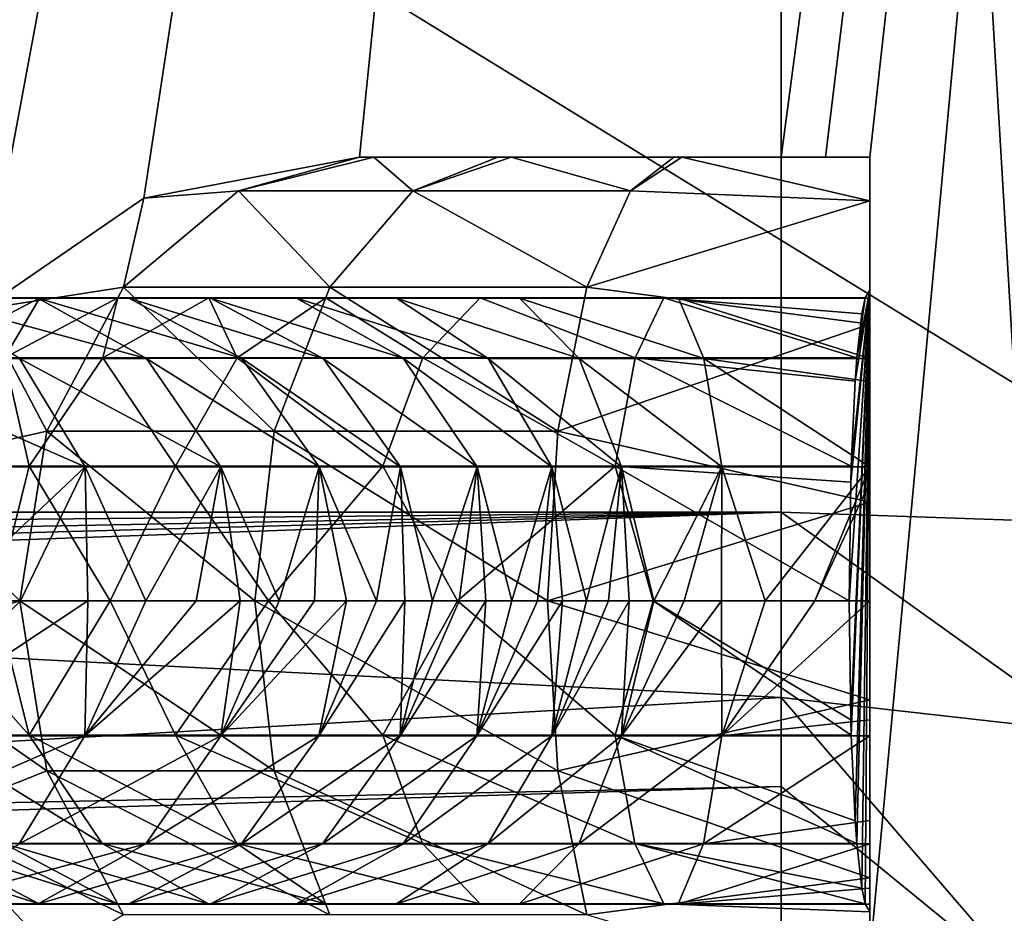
# Model space of a CAD drawing. Extents: x -62 to 446, y -84 to 1766.
# Tile 33 of 221: x 40 to 52, y -79 to -68. Entities that reach past the tile are written whole.
import ezdxf

# ---------------------------------------------------------------- set-up
doc = ezdxf.new("R2010")
doc.units = 0
doc.header["$LTSCALE"] = 65.185185
for name, color, linetype in [('760', 7, 'CONTINUOUS'), ('768', 7, 'CONTINUOUS'), ('769', 7, 'CONTINUOUS'), ('770', 7, 'CONTINUOUS'), ('779', 7, 'CONTINUOUS'), ('881', 7, 'CONTINUOUS'), ('889', 7, 'CONTINUOUS'), ('905', 7, 'CONTINUOUS'), ('909', 7, 'CONTINUOUS'), ('910', 7, 'CONTINUOUS'), ('911', 7, 'CONTINUOUS'), ('913', 7, 'CONTINUOUS'), ('915', 7, 'CONTINUOUS'), ('916', 7, 'CONTINUOUS')]:
    doc.layers.add(name, color=color, linetype=linetype)

msp = doc.modelspace()

# ---------------------------------------------------------------- linework, layer by layer
at = {"layer": '760', "color": 7, "linetype": 'CONTINUOUS'}
for points in [[(37.557, -74, 20), (49, -28.405, 20), (34.263, -62.303, 20), (37.557, -74, 20)], [(49, -74, 20), (49, -28.405, 20), (37.557, -74, 20), (49, -74, 20)]]:
    msp.add_3dface(points, dxfattribs=at)
at = {"layer": '768', "color": 7, "linetype": 'CONTINUOUS'}
for points in [[(49, -28.405, 20), (51.722, -74.095, 19.814), (51.587, -28.349, 19.832), (49, -28.405, 20)], [(49, -74, 20), (51.722, -74.095, 19.814), (49, -28.405, 20), (49, -74, 20)]]:
    msp.add_3dface(points, dxfattribs=at)
at = {"layer": '769', "color": 7, "linetype": 'CONTINUOUS'}
for points in [[(51.722, -74.095, 19.814), (49, -74, 20), (52.461, -76.479, 19.419), (51.722, -74.095, 19.814)], [(52.461, -76.479, 19.419), (49, -74, 20), (49, -76.086, 19.78), (52.461, -76.479, 19.419)], [(52.461, -76.479, 19.419), (49, -76.086, 19.78), (51.906, -79.467, 18.214), (52.461, -76.479, 19.419)], [(51.906, -79.467, 18.214), (49, -76.086, 19.78), (49, -77.09, 19.511), (51.906, -79.467, 18.214)], [(49, -79.23, 18.523), (51.906, -79.467, 18.214), (49, -77.09, 19.511), (49, -79.23, 18.523)]]:
    msp.add_3dface(points, dxfattribs=at)
at = {"layer": '770', "color": 7, "linetype": 'CONTINUOUS'}
for points in [[(49, -76.086, 19.78), (49, -74, 20), (25.144, -74.867, 19.962), (49, -76.086, 19.78)], [(25.144, -74.867, 19.962), (49, -74, 20), (25.411, -74.643, 19.979), (25.144, -74.867, 19.962)], [(25.411, -74.643, 19.979), (49, -74, 20), (25.643, -74.443, 19.99), (25.411, -74.643, 19.979)], [(25.643, -74.443, 19.99), (49, -74, 20), (25.887, -74.216, 19.998), (25.643, -74.443, 19.99)], [(49, -74, 20), (37.557, -74, 20), (25.887, -74.216, 19.998), (49, -74, 20)], [(21.167, -77.67, 19.302), (49, -76.086, 19.78), (25.144, -74.867, 19.962), (21.167, -77.67, 19.302)], [(49, -77.09, 19.511), (49, -76.086, 19.78), (21.167, -77.67, 19.302), (49, -77.09, 19.511)], [(49, -79.23, 18.523), (49, -77.09, 19.511), (20.667, -77.958, 19.183), (49, -79.23, 18.523)], [(20.667, -77.958, 19.183), (49, -77.09, 19.511), (21.167, -77.67, 19.302), (20.667, -77.958, 19.183)], [(15.697, -80.207, 17.841), (49, -79.23, 18.523), (20.667, -77.958, 19.183), (15.697, -80.207, 17.841)]]:
    msp.add_3dface(points, dxfattribs=at)
at = {"layer": '779', "color": 7, "linetype": 'CONTINUOUS'}
for points in [[(-30.604, -22.006), (67, -20.041), (-30, -82), (-30.604, -22.006)], [(67, -20.041), (67, -82), (-30, -82), (67, -20.041)]]:
    msp.add_3dface(points, dxfattribs=at)
at = {"layer": '881', "color": 7, "linetype": 'CONTINUOUS'}
for points in [[(49, -23.404, -20), (13.417, -79, -20), (9.228, -24.205, -20), (49, -23.404, -20)], [(38.933, -73.493, -20), (13.417, -79, -20), (49, -23.404, -20), (38.933, -73.493, -20)], [(40.004, -71.712, -20), (38.933, -73.493, -20), (49, -23.404, -20), (40.004, -71.712, -20)], [(41.824, -70.463, -20), (40.004, -71.712, -20), (49, -23.404, -20), (41.824, -70.463, -20)], [(44.255, -70, -20), (41.824, -70.463, -20), (49, -23.404, -20), (44.255, -70, -20)], [(49, -70, -20), (44.255, -70, -20), (49, -23.404, -20), (49, -70, -20)], [(40.835, -79, -20), (13.417, -79, -20), (39.371, -77.453, -20), (40.835, -79, -20)]]:
    msp.add_3dface(points, dxfattribs=at)
at = {"layer": '889', "color": 7, "linetype": 'CONTINUOUS'}
for points in [[(49, -70, -20), (49, -23.404, -20), (55.176, -23.31, -19.023), (49, -70, -20)], [(49, -70, -20), (55.176, -23.31, -19.023), (49.5, -70, -19.994), (49, -70, -20)], [(55.176, -23.31, -19.023), (50, -70, -19.975), (49.5, -70, -19.994), (55.176, -23.31, -19.023)], [(50, -79, -19.975), (50, -70, -19.975), (55.176, -23.31, -19.023), (50, -79, -19.975)], [(55.932, -79, -18.76), (50, -79, -19.975), (55.176, -23.31, -19.023), (55.932, -79, -18.76)]]:
    msp.add_3dface(points, dxfattribs=at)
at = {"layer": '905', "color": 7, "linetype": 'CONTINUOUS'}
for points in [[(67, -20.041), (-30.604, -22.006), (67, -82), (67, -20.041)], [(67, -82), (-30.604, -22.006), (-30, -82), (67, -82)]]:
    msp.add_3dface(points, dxfattribs=at)
at = {"layer": '909', "color": 7, "linetype": 'CONTINUOUS'}
for points in [[(50, -70, -19.975), (50, -79, -19.975), (50, -75, -19.51), (50, -70, -19.975)], [(50, -70, -17), (50, -70, -19.975), (50, -73.663, -19.244), (50, -70, -17)], [(50, -73.663, -19.244), (50, -70, -19.975), (50, -75, -19.51), (50, -73.663, -19.244)], [(50, -70.495, -14.831), (50, -70, -17), (50, -71.767, -17.345), (50, -70.495, -14.831)], [(50, -71.767, -17.345), (50, -70, -17), (50, -72.268, -18.193), (50, -71.767, -17.345)], [(50, -72.268, -18.193), (50, -70, -17), (50, -72.528, -18.484), (50, -72.268, -18.193)], [(50, -72.528, -18.484), (50, -70, -17), (50, -73.489, -19.166), (50, -72.528, -18.484)], [(50, -73.489, -19.166), (50, -70, -17), (50, -73.663, -19.244), (50, -73.489, -19.166)], [(50, -71.883, -13.091), (50, -70.495, -14.831), (50, -71.5, -16), (50, -71.883, -13.091)], [(50, -71.5, -16), (50, -70.495, -14.831), (50, -71.589, -16.786), (50, -71.5, -16)], [(50, -71.589, -16.786), (50, -70.495, -14.831), (50, -71.767, -17.345), (50, -71.589, -16.786)], [(50, -71.883, -13.091), (50, -71.5, -16), (50, -78.5, -16), (50, -71.883, -13.091)], [(50, -73.887, -12.125), (50, -71.883, -13.091), (50, -78.5, -16), (50, -73.887, -12.125)], [(50, -76.113, -12.125), (50, -73.887, -12.125), (50, -78.5, -16), (50, -76.113, -12.125)], [(50, -75, -19.51), (50, -79, -19.975), (50, -76.337, -19.244), (50, -75, -19.51)], [(50, -78.117, -13.091), (50, -76.113, -12.125), (50, -78.5, -16), (50, -78.117, -13.091)], [(50, -76.337, -19.244), (50, -79, -19.975), (50, -76.519, -19.162), (50, -76.337, -19.244)], [(50, -76.519, -19.162), (50, -79, -19.975), (50, -77.472, -18.484), (50, -76.519, -19.162)], [(50, -77.472, -18.484), (50, -79, -19.975), (50, -77.737, -18.187), (50, -77.472, -18.484)], [(50, -77.737, -18.187), (50, -79, -19.975), (50, -78.233, -17.345), (50, -77.737, -18.187)], [(50, -78.117, -13.091), (50, -79.503, -19.95), (50, -79.505, -14.831), (50, -78.117, -13.091)], [(50, -79.503, -19.95), (50, -78.117, -13.091), (50, -78.5, -16), (50, -79.503, -19.95)], [(50, -78.233, -17.345), (50, -79, -19.975), (50, -78.413, -16.778), (50, -78.233, -17.345)], [(50, -78.413, -16.778), (50, -79, -19.975), (50, -78.5, -16), (50, -78.413, -16.778)], [(50, -79, -19.975), (50, -79.503, -19.95), (50, -78.5, -16), (50, -79, -19.975)]]:
    msp.add_3dface(points, dxfattribs=at)
at = {"layer": '910', "color": 7, "linetype": 'CONTINUOUS'}
for points in [[(44.255, -70, -20), (49, -70, -20), (44.417, -70, -19.777), (44.255, -70, -20)], [(44.417, -70, -19.777), (49, -70, -20), (45.81, -70, -18.392), (44.417, -70, -19.777)], [(45.81, -70, -18.392), (49, -70, -20), (45.96, -70, -18.283), (45.81, -70, -18.392)], [(45.96, -70, -18.283), (49, -70, -20), (47.792, -70, -17.357), (45.96, -70, -18.283)], [(47.792, -70, -17.357), (49, -70, -20), (47.884, -70, -17.328), (47.792, -70, -17.357)], [(49, -70, -20), (49.5, -70, -19.994), (47.884, -70, -17.328), (49, -70, -20)], [(49.5, -70, -19.994), (50, -70, -19.975), (47.884, -70, -17.328), (49.5, -70, -19.994)], [(50, -70, -19.975), (50, -70, -17), (47.884, -70, -17.328), (50, -70, -19.975)]]:
    msp.add_3dface(points, dxfattribs=at)
at = {"layer": '911', "color": 7, "linetype": 'CONTINUOUS'}
for points in [[(41.824, -70.463, -20), (44.255, -70, -20), (42.891, -70.381, -18.623), (41.824, -70.463, -20)], [(44.255, -70, -20), (44.417, -70, -19.777), (42.891, -70.381, -18.623), (44.255, -70, -20)], [(42.891, -70.381, -18.623), (44.417, -70, -19.777), (44.856, -70.381, -16.721), (42.891, -70.381, -18.623)], [(44.417, -70, -19.777), (45.81, -70, -18.392), (44.856, -70.381, -16.721), (44.417, -70, -19.777)], [(45.81, -70, -18.392), (45.96, -70, -18.283), (44.856, -70.381, -16.721), (45.81, -70, -18.392)], [(45.96, -70, -18.283), (47.305, -70.381, -15.504), (44.856, -70.381, -16.721), (45.96, -70, -18.283)], [(45.96, -70, -18.283), (47.792, -70, -17.357), (47.305, -70.381, -15.504), (45.96, -70, -18.283)], [(47.884, -70, -17.328), (50, -70.495, -14.831), (47.305, -70.381, -15.504), (47.884, -70, -17.328)], [(47.792, -70, -17.357), (47.884, -70, -17.328), (47.305, -70.381, -15.504), (47.792, -70, -17.357)], [(50, -70, -17), (50, -70.495, -14.831), (47.884, -70, -17.328), (50, -70, -17)], [(41.597, -71.464, -17.644), (41.824, -70.463, -20), (42.891, -70.381, -18.623), (41.597, -71.464, -17.644)], [(41.597, -71.464, -17.644), (42.891, -70.381, -18.623), (43.92, -71.464, -15.396), (41.597, -71.464, -17.644)], [(42.891, -70.381, -18.623), (44.856, -70.381, -16.721), (43.92, -71.464, -15.396), (42.891, -70.381, -18.623)], [(44.856, -70.381, -16.721), (46.815, -71.464, -13.957), (43.92, -71.464, -15.396), (44.856, -70.381, -16.721)], [(47.305, -70.381, -15.504), (46.815, -71.464, -13.957), (44.856, -70.381, -16.721), (47.305, -70.381, -15.504)], [(47.305, -70.381, -15.504), (50, -70.495, -14.831), (46.815, -71.464, -13.957), (47.305, -70.381, -15.504)], [(40.004, -71.712, -20), (41.824, -70.463, -20), (41.597, -71.464, -17.644), (40.004, -71.712, -20)], [(50, -70.495, -14.831), (50, -71.883, -13.091), (46.815, -71.464, -13.957), (50, -70.495, -14.831)], [(40.733, -73.087, -16.991), (40.004, -71.712, -20), (41.597, -71.464, -17.644), (40.733, -73.087, -16.991)], [(40.733, -73.087, -16.991), (41.597, -71.464, -17.644), (43.294, -73.087, -14.511), (40.733, -73.087, -16.991)], [(41.597, -71.464, -17.644), (43.92, -71.464, -15.396), (43.294, -73.087, -14.511), (41.597, -71.464, -17.644)], [(43.92, -71.464, -15.396), (46.487, -73.087, -12.924), (43.294, -73.087, -14.511), (43.92, -71.464, -15.396)], [(46.815, -71.464, -13.957), (46.487, -73.087, -12.924), (43.92, -71.464, -15.396), (46.815, -71.464, -13.957)], [(46.815, -71.464, -13.957), (50, -71.883, -13.091), (46.487, -73.087, -12.924), (46.815, -71.464, -13.957)], [(38.933, -73.493, -20), (40.004, -71.712, -20), (40.733, -73.087, -16.991), (38.933, -73.493, -20)], [(50, -71.883, -13.091), (50, -73.887, -12.125), (46.487, -73.087, -12.924), (50, -71.883, -13.091)], [(40.429, -75, -16.761), (38.933, -73.493, -20), (40.733, -73.087, -16.991), (40.429, -75, -16.761)], [(40.429, -75, -16.761), (40.733, -73.087, -16.991), (43.075, -75, -14.2), (40.429, -75, -16.761)], [(40.733, -73.087, -16.991), (43.294, -73.087, -14.511), (43.075, -75, -14.2), (40.733, -73.087, -16.991)], [(43.294, -73.087, -14.511), (46.372, -75, -12.562), (43.075, -75, -14.2), (43.294, -73.087, -14.511)], [(46.487, -73.087, -12.924), (46.372, -75, -12.562), (43.294, -73.087, -14.511), (46.487, -73.087, -12.924)], [(46.487, -73.087, -12.924), (50, -73.887, -12.125), (46.372, -75, -12.562), (46.487, -73.087, -12.924)], [(38.714, -75.514, -20), (38.933, -73.493, -20), (40.429, -75, -16.761), (38.714, -75.514, -20)], [(50, -73.887, -12.125), (50, -76.113, -12.125), (46.372, -75, -12.562), (50, -73.887, -12.125)], [(40.733, -76.913, -16.991), (38.714, -75.514, -20), (40.429, -75, -16.761), (40.733, -76.913, -16.991)], [(40.733, -76.913, -16.991), (40.429, -75, -16.761), (43.294, -76.913, -14.511), (40.733, -76.913, -16.991)], [(40.429, -75, -16.761), (43.075, -75, -14.2), (43.294, -76.913, -14.511), (40.429, -75, -16.761)], [(46.372, -75, -12.562), (46.487, -76.913, -12.924), (43.075, -75, -14.2), (46.372, -75, -12.562)], [(43.075, -75, -14.2), (46.487, -76.913, -12.924), (43.294, -76.913, -14.511), (43.075, -75, -14.2)], [(46.372, -75, -12.562), (50, -76.113, -12.125), (46.487, -76.913, -12.924), (46.372, -75, -12.562)], [(39.371, -77.453, -20), (38.714, -75.514, -20), (40.733, -76.913, -16.991), (39.371, -77.453, -20)], [(50, -76.113, -12.125), (50, -78.117, -13.091), (46.487, -76.913, -12.924), (50, -76.113, -12.125)], [(41.597, -78.536, -17.644), (39.371, -77.453, -20), (40.733, -76.913, -16.991), (41.597, -78.536, -17.644)], [(41.597, -78.536, -17.644), (40.733, -76.913, -16.991), (43.92, -78.536, -15.396), (41.597, -78.536, -17.644)], [(40.733, -76.913, -16.991), (43.294, -76.913, -14.511), (43.92, -78.536, -15.396), (40.733, -76.913, -16.991)], [(46.487, -76.913, -12.924), (46.815, -78.536, -13.957), (43.294, -76.913, -14.511), (46.487, -76.913, -12.924)], [(43.294, -76.913, -14.511), (46.815, -78.536, -13.957), (43.92, -78.536, -15.396), (43.294, -76.913, -14.511)], [(46.487, -76.913, -12.924), (50, -78.117, -13.091), (46.815, -78.536, -13.957), (46.487, -76.913, -12.924)], [(40.835, -79, -20), (39.371, -77.453, -20), (41.597, -78.536, -17.644), (40.835, -79, -20)], [(50, -78.117, -13.091), (50, -79.505, -14.831), (46.815, -78.536, -13.957), (50, -78.117, -13.091)]]:
    msp.add_3dface(points, dxfattribs=at)
at = {"layer": '913', "color": 7, "linetype": 'CONTINUOUS'}
for points in [[(49.784, -76.339, -12.774), (50, -71.5, -16), (49.766, -75, -12.508), (49.784, -76.339, -12.774)], [(49.766, -75, -12.508), (50, -71.5, -16), (49.784, -73.661, -12.774), (49.766, -75, -12.508)], [(49.789, -76.511, -12.85), (50, -71.5, -16), (49.784, -76.339, -12.774), (49.789, -76.511, -12.85)], [(49.784, -73.661, -12.774), (50, -71.5, -16), (49.789, -73.481, -12.854), (49.784, -73.661, -12.774)], [(49.835, -77.475, -13.531), (50, -71.5, -16), (49.789, -76.511, -12.85), (49.835, -77.475, -13.531)], [(49.789, -73.481, -12.854), (50, -71.5, -16), (49.835, -72.525, -13.531), (49.789, -73.481, -12.854)], [(49.854, -77.733, -13.818), (50, -71.5, -16), (49.835, -77.475, -13.531), (49.854, -77.733, -13.818)], [(49.835, -72.525, -13.531), (50, -71.5, -16), (49.854, -72.263, -13.824), (49.835, -72.525, -13.531)], [(49.911, -78.234, -14.664), (50, -71.5, -16), (49.854, -77.733, -13.818), (49.911, -78.234, -14.664)], [(49.854, -72.263, -13.824), (50, -71.5, -16), (49.948, -71.587, -15.226), (49.854, -72.263, -13.824)], [(49.948, -78.411, -15.218), (50, -71.5, -16), (49.911, -78.234, -14.664), (49.948, -78.411, -15.218)], [(50, -78.5, -16), (50, -71.5, -16), (49.948, -78.411, -15.218), (50, -78.5, -16)], [(49.911, -71.766, -14.664), (49.854, -72.263, -13.824), (49.948, -71.587, -15.226), (49.911, -71.766, -14.664)]]:
    msp.add_3dface(points, dxfattribs=at)
at = {"layer": '915', "color": 7, "linetype": 'CONTINUOUS'}
for points in [[(40.437, -75, -32.056), (41.194, -75, -31.244), (38.901, -76.519, -32.868), (40.437, -75, -32.056)], [(38.901, -76.519, -32.868), (41.194, -75, -31.244), (41.162, -76.519, -30.736), (38.901, -76.519, -32.868)], [(39.565, -75, -32.813), (40.437, -75, -32.056), (38.901, -76.519, -32.868), (39.565, -75, -32.813)], [(39.37, -76.512, -20.253), (40.533, -76.512, -18.046), (39.188, -75, -19.832), (39.37, -76.512, -20.253)], [(39.188, -75, -19.832), (40.533, -76.512, -18.046), (40.155, -75, -18.007), (39.188, -75, -19.832)], [(40.155, -75, -18.007), (40.533, -76.512, -18.046), (41.448, -75, -16.204), (40.155, -75, -18.007)], [(40.533, -76.512, -18.046), (42.182, -76.512, -15.915), (41.448, -75, -16.204), (40.533, -76.512, -18.046)], [(42.416, -75, -29.538), (42.912, -75, -28.672), (41.162, -76.519, -30.736), (42.416, -75, -29.538)], [(41.162, -76.519, -30.736), (42.912, -75, -28.672), (42.691, -76.519, -28.349), (41.162, -76.519, -30.736)], [(41.848, -75, -30.399), (42.416, -75, -29.538), (41.162, -76.519, -30.736), (41.848, -75, -30.399)], [(41.194, -75, -31.244), (41.848, -75, -30.399), (41.162, -76.519, -30.736), (41.194, -75, -31.244)], [(41.448, -75, -16.204), (42.182, -76.512, -15.915), (43.229, -75, -14.576), (41.448, -75, -16.204)], [(42.182, -76.512, -15.915), (44.516, -76.512, -14.194), (43.229, -75, -14.576), (42.182, -76.512, -15.915)], [(43.747, -75, -26.961), (44.108, -75, -26.129), (42.691, -76.519, -28.349), (43.747, -75, -26.961)], [(42.691, -76.519, -28.349), (44.108, -75, -26.129), (43.797, -76.519, -25.975), (42.691, -76.519, -28.349)], [(43.351, -75, -27.811), (43.747, -75, -26.961), (42.691, -76.519, -28.349), (43.351, -75, -27.811)], [(42.912, -75, -28.672), (43.351, -75, -27.811), (42.691, -76.519, -28.349), (42.912, -75, -28.672)], [(43.229, -75, -14.576), (44.516, -76.512, -14.194), (45.357, -75, -13.434), (43.229, -75, -14.576)], [(44.445, -75, -25.322), (44.766, -75, -24.547), (43.797, -76.519, -25.975), (44.445, -75, -25.322)], [(43.797, -76.519, -25.975), (44.766, -75, -24.547), (44.713, -76.519, -23.776), (43.797, -76.519, -25.975)], [(44.108, -75, -26.129), (44.445, -75, -25.322), (43.797, -76.519, -25.975), (44.108, -75, -26.129)], [(44.516, -76.512, -14.194), (47.131, -76.512, -13.238), (45.357, -75, -13.434), (44.516, -76.512, -14.194)], [(45.377, -75, -23.126), (45.675, -75, -22.496), (44.713, -76.519, -23.776), (45.377, -75, -23.126)], [(44.713, -76.519, -23.776), (45.675, -75, -22.496), (45.575, -76.519, -21.932), (44.713, -76.519, -23.776)], [(45.074, -75, -23.813), (45.377, -75, -23.126), (44.713, -76.519, -23.776), (45.074, -75, -23.813)], [(44.766, -75, -24.547), (45.074, -75, -23.813), (44.713, -76.519, -23.776), (44.766, -75, -24.547)], [(45.357, -75, -13.434), (47.131, -76.512, -13.238), (47.561, -75, -12.793), (45.357, -75, -13.434)], [(46.259, -75, -21.444), (46.54, -75, -21.036), (45.575, -76.519, -21.932), (46.259, -75, -21.444)], [(45.575, -76.519, -21.932), (46.54, -75, -21.036), (46.418, -76.519, -20.631), (45.575, -76.519, -21.932)], [(45.97, -75, -21.933), (46.259, -75, -21.444), (45.575, -76.519, -21.932), (45.97, -75, -21.933)], [(45.675, -75, -22.496), (45.97, -75, -21.933), (45.575, -76.519, -21.932), (45.675, -75, -22.496)], [(47.057, -75, -20.461), (47.291, -75, -20.276), (46.418, -76.519, -20.631), (47.057, -75, -20.461)], [(46.418, -76.519, -20.631), (47.291, -75, -20.276), (47.202, -76.519, -19.92), (46.418, -76.519, -20.631)], [(46.808, -75, -20.71), (47.057, -75, -20.461), (46.418, -76.519, -20.631), (46.808, -75, -20.71)], [(46.54, -75, -21.036), (46.808, -75, -20.71), (46.418, -76.519, -20.631), (46.54, -75, -21.036)], [(47.131, -76.512, -13.238), (49.789, -76.511, -12.85), (47.561, -75, -12.793), (47.131, -76.512, -13.238)], [(47.91, -75, -19.951), (48.328, -75, -19.806), (47.202, -76.519, -19.92), (47.91, -75, -19.951)], [(47.202, -76.519, -19.92), (48.328, -75, -19.806), (48.332, -76.519, -19.444), (47.202, -76.519, -19.92)], [(47.566, -75, -20.11), (47.91, -75, -19.951), (47.202, -76.519, -19.92), (47.566, -75, -20.11)], [(47.291, -75, -20.276), (47.566, -75, -20.11), (47.202, -76.519, -19.92), (47.291, -75, -20.276)], [(49.789, -76.511, -12.85), (49.784, -76.339, -12.774), (47.561, -75, -12.793), (49.789, -76.511, -12.85)], [(49.784, -76.339, -12.774), (49.766, -75, -12.508), (47.561, -75, -12.793), (49.784, -76.339, -12.774)], [(48.328, -75, -19.806), (48.82, -75, -19.68), (48.332, -76.519, -19.444), (48.328, -75, -19.806)], [(50, -75, -19.51), (50, -76.337, -19.244), (48.332, -76.519, -19.444), (50, -75, -19.51)], [(49.38, -75, -19.581), (50, -75, -19.51), (48.332, -76.519, -19.444), (49.38, -75, -19.581)], [(48.82, -75, -19.68), (49.38, -75, -19.581), (48.332, -76.519, -19.444), (48.82, -75, -19.68)], [(50, -76.337, -19.244), (50, -76.519, -19.162), (48.332, -76.519, -19.444), (50, -76.337, -19.244)], [(38.901, -76.519, -32.868), (41.162, -76.519, -30.736), (38.376, -77.737, -32.049), (38.901, -76.519, -32.868)], [(38.376, -77.737, -32.049), (41.162, -76.519, -30.736), (40.422, -77.737, -30.104), (38.376, -77.737, -32.049)], [(40.251, -77.732, -20.658), (41.358, -77.732, -18.556), (39.37, -76.512, -20.253), (40.251, -77.732, -20.658)], [(39.37, -76.512, -20.253), (41.358, -77.732, -18.556), (40.533, -76.512, -18.046), (39.37, -76.512, -20.253)], [(41.162, -76.519, -30.736), (42.691, -76.519, -28.349), (40.422, -77.737, -30.104), (41.162, -76.519, -30.736)], [(40.422, -77.737, -30.104), (42.691, -76.519, -28.349), (41.85, -77.737, -27.859), (40.422, -77.737, -30.104)], [(41.358, -77.732, -18.556), (42.872, -77.732, -16.597), (40.533, -76.512, -18.046), (41.358, -77.732, -18.556)], [(40.533, -76.512, -18.046), (42.872, -77.732, -16.597), (42.182, -76.512, -15.915), (40.533, -76.512, -18.046)], [(42.691, -76.519, -28.349), (43.797, -76.519, -25.975), (41.85, -77.737, -27.859), (42.691, -76.519, -28.349)], [(41.85, -77.737, -27.859), (43.797, -76.519, -25.975), (42.921, -77.738, -25.551), (41.85, -77.737, -27.859)], [(42.872, -77.732, -16.597), (44.963, -77.732, -15.054), (42.182, -76.512, -15.915), (42.872, -77.732, -16.597)], [(42.182, -76.512, -15.915), (44.963, -77.732, -15.054), (44.516, -76.512, -14.194), (42.182, -76.512, -15.915)], [(43.797, -76.519, -25.975), (44.713, -76.519, -23.776), (42.921, -77.738, -25.551), (43.797, -76.519, -25.975)], [(42.921, -77.738, -25.551), (44.713, -76.519, -23.776), (43.838, -77.737, -23.348), (42.921, -77.738, -25.551)], [(44.713, -76.519, -23.776), (45.575, -76.519, -21.932), (43.838, -77.737, -23.348), (44.713, -76.519, -23.776)], [(43.838, -77.737, -23.348), (45.575, -76.519, -21.932), (44.742, -77.738, -21.429), (43.838, -77.737, -23.348)], [(44.963, -77.732, -15.054), (47.355, -77.732, -14.181), (44.516, -76.512, -14.194), (44.963, -77.732, -15.054)], [(44.516, -76.512, -14.194), (47.355, -77.732, -14.181), (47.131, -76.512, -13.238), (44.516, -76.512, -14.194)], [(45.575, -76.519, -21.932), (46.418, -76.519, -20.631), (44.742, -77.738, -21.429), (45.575, -76.519, -21.932)], [(44.742, -77.738, -21.429), (46.418, -76.519, -20.631), (45.697, -77.737, -19.977), (44.742, -77.738, -21.429)], [(46.418, -76.519, -20.631), (47.202, -76.519, -19.92), (45.697, -77.737, -19.977), (46.418, -76.519, -20.631)], [(45.697, -77.737, -19.977), (47.202, -76.519, -19.92), (46.723, -77.737, -19.073), (45.697, -77.737, -19.977)], [(47.202, -76.519, -19.92), (48.332, -76.519, -19.444), (46.723, -77.737, -19.073), (47.202, -76.519, -19.92)], [(46.723, -77.737, -19.073), (48.332, -76.519, -19.444), (48.128, -77.737, -18.492), (46.723, -77.737, -19.073)], [(49.835, -77.475, -13.531), (49.789, -76.511, -12.85), (47.131, -76.512, -13.238), (49.835, -77.475, -13.531)], [(49.854, -77.733, -13.818), (49.835, -77.475, -13.531), (47.131, -76.512, -13.238), (49.854, -77.733, -13.818)], [(47.355, -77.732, -14.181), (49.854, -77.733, -13.818), (47.131, -76.512, -13.238), (47.355, -77.732, -14.181)], [(50, -76.519, -19.162), (50, -77.472, -18.484), (48.128, -77.737, -18.492), (50, -76.519, -19.162)], [(48.332, -76.519, -19.444), (50, -76.519, -19.162), (48.128, -77.737, -18.492), (48.332, -76.519, -19.444)], [(50, -77.472, -18.484), (50, -77.737, -18.187), (48.128, -77.737, -18.492), (50, -77.472, -18.484)], [(39.789, -78.412, -25.318), (40.647, -78.411, -23.297), (38.51, -77.733, -24.739), (39.789, -78.412, -25.318)], [(38.51, -77.733, -24.739), (40.647, -78.411, -23.297), (39.35, -77.733, -22.762), (38.51, -77.733, -24.739)], [(40.422, -77.737, -30.104), (41.85, -77.737, -27.859), (39.341, -78.413, -29.205), (40.422, -77.737, -30.104)], [(39.341, -78.413, -29.205), (41.85, -77.737, -27.859), (40.628, -78.413, -27.165), (39.341, -78.413, -29.205)], [(39.35, -77.733, -22.762), (41.527, -78.411, -21.244), (40.251, -77.732, -20.658), (39.35, -77.733, -22.762)], [(40.647, -78.411, -23.297), (41.527, -78.411, -21.244), (39.35, -77.733, -22.762), (40.647, -78.411, -23.297)], [(41.527, -78.411, -21.244), (42.553, -78.411, -19.293), (40.251, -77.732, -20.658), (41.527, -78.411, -21.244)], [(40.251, -77.732, -20.658), (42.553, -78.411, -19.293), (41.358, -77.732, -18.556), (40.251, -77.732, -20.658)], [(41.85, -77.737, -27.859), (42.921, -77.738, -25.551), (40.628, -78.413, -27.165), (41.85, -77.737, -27.859)], [(40.628, -78.413, -27.165), (42.921, -77.738, -25.551), (41.648, -78.413, -24.952), (40.628, -78.413, -27.165)], [(42.553, -78.411, -19.293), (43.87, -78.411, -17.584), (41.358, -77.732, -18.556), (42.553, -78.411, -19.293)], [(41.358, -77.732, -18.556), (43.87, -78.411, -17.584), (42.872, -77.732, -16.597), (41.358, -77.732, -18.556)], [(42.921, -77.738, -25.551), (43.838, -77.737, -23.348), (41.648, -78.413, -24.952), (42.921, -77.738, -25.551)], [(41.648, -78.413, -24.952), (43.838, -77.737, -23.348), (42.571, -78.413, -22.739), (41.648, -78.413, -24.952)], [(43.838, -77.737, -23.348), (44.742, -77.738, -21.429), (42.571, -78.413, -22.739), (43.838, -77.737, -23.348)], [(42.571, -78.413, -22.739), (44.742, -77.738, -21.429), (43.537, -78.413, -20.703), (42.571, -78.413, -22.739)], [(43.87, -78.411, -17.584), (45.611, -78.411, -16.299), (42.872, -77.732, -16.597), (43.87, -78.411, -17.584)], [(42.872, -77.732, -16.597), (45.611, -78.411, -16.299), (44.963, -77.732, -15.054), (42.872, -77.732, -16.597)], [(44.742, -77.738, -21.429), (45.697, -77.737, -19.977), (43.537, -78.413, -20.703), (44.742, -77.738, -21.429)], [(43.537, -78.413, -20.703), (45.697, -77.737, -19.977), (44.663, -78.413, -19.023), (43.537, -78.413, -20.703)], [(45.697, -77.737, -19.977), (46.723, -77.737, -19.073), (44.663, -78.413, -19.023), (45.697, -77.737, -19.977)], [(44.663, -78.413, -19.023), (46.723, -77.737, -19.073), (46.05, -78.413, -17.838), (44.663, -78.413, -19.023)], [(45.611, -78.411, -16.299), (47.68, -78.411, -15.547), (44.963, -77.732, -15.054), (45.611, -78.411, -16.299)], [(44.963, -77.732, -15.054), (47.68, -78.411, -15.547), (47.355, -77.732, -14.181), (44.963, -77.732, -15.054)], [(46.723, -77.737, -19.073), (48.128, -77.737, -18.492), (46.05, -78.413, -17.838), (46.723, -77.737, -19.073)], [(46.05, -78.413, -17.838), (48.128, -77.737, -18.492), (47.843, -78.413, -17.113), (46.05, -78.413, -17.838)], [(49.948, -78.411, -15.218), (49.911, -78.234, -14.664), (47.355, -77.732, -14.181), (49.948, -78.411, -15.218)], [(47.68, -78.411, -15.547), (49.948, -78.411, -15.218), (47.355, -77.732, -14.181), (47.68, -78.411, -15.547)], [(49.911, -78.234, -14.664), (49.854, -77.733, -13.818), (47.355, -77.732, -14.181), (49.911, -78.234, -14.664)], [(50, -77.737, -18.187), (50, -78.233, -17.345), (47.843, -78.413, -17.113), (50, -77.737, -18.187)], [(48.128, -77.737, -18.492), (50, -77.737, -18.187), (47.843, -78.413, -17.113), (48.128, -77.737, -18.492)], [(50, -78.233, -17.345), (50, -78.413, -16.778), (47.843, -78.413, -17.113), (50, -78.233, -17.345)], [(39.341, -78.413, -29.205), (40.628, -78.413, -27.165), (38.845, -78.411, -27.165), (39.341, -78.413, -29.205)], [(38.845, -78.411, -27.165), (40.628, -78.413, -27.165), (39.789, -78.412, -25.318), (38.845, -78.411, -27.165)], [(39.789, -78.412, -25.318), (41.648, -78.413, -24.952), (40.647, -78.411, -23.297), (39.789, -78.412, -25.318)], [(40.628, -78.413, -27.165), (41.648, -78.413, -24.952), (39.789, -78.412, -25.318), (40.628, -78.413, -27.165)], [(41.648, -78.413, -24.952), (42.571, -78.413, -22.739), (40.647, -78.411, -23.297), (41.648, -78.413, -24.952)], [(40.647, -78.411, -23.297), (42.571, -78.413, -22.739), (41.527, -78.411, -21.244), (40.647, -78.411, -23.297)], [(42.571, -78.413, -22.739), (43.537, -78.413, -20.703), (41.527, -78.411, -21.244), (42.571, -78.413, -22.739)], [(41.527, -78.411, -21.244), (43.537, -78.413, -20.703), (42.553, -78.411, -19.293), (41.527, -78.411, -21.244)], [(43.537, -78.413, -20.703), (44.663, -78.413, -19.023), (42.553, -78.411, -19.293), (43.537, -78.413, -20.703)], [(42.553, -78.411, -19.293), (44.663, -78.413, -19.023), (43.87, -78.411, -17.584), (42.553, -78.411, -19.293)], [(44.663, -78.413, -19.023), (46.05, -78.413, -17.838), (43.87, -78.411, -17.584), (44.663, -78.413, -19.023)], [(43.87, -78.411, -17.584), (46.05, -78.413, -17.838), (45.611, -78.411, -16.299), (43.87, -78.411, -17.584)], [(46.05, -78.413, -17.838), (47.843, -78.413, -17.113), (45.611, -78.411, -16.299), (46.05, -78.413, -17.838)], [(45.611, -78.411, -16.299), (47.843, -78.413, -17.113), (47.68, -78.411, -15.547), (45.611, -78.411, -16.299)], [(50, -78.413, -16.778), (50, -78.5, -16), (47.68, -78.411, -15.547), (50, -78.413, -16.778)], [(47.843, -78.413, -17.113), (50, -78.413, -16.778), (47.68, -78.411, -15.547), (47.843, -78.413, -17.113)], [(50, -78.5, -16), (49.948, -78.411, -15.218), (47.68, -78.411, -15.547), (50, -78.5, -16)]]:
    msp.add_3dface(points, dxfattribs=at)
at = {"layer": '916', "color": 7, "linetype": 'CONTINUOUS'}
for points in [[(50, -71.5, -16), (50, -71.589, -16.786), (49.948, -71.587, -15.226), (50, -71.5, -16)], [(38.851, -71.587, -27.169), (39.796, -71.587, -25.321), (40.634, -71.589, -27.168), (38.851, -71.587, -27.169)], [(39.347, -71.589, -29.21), (38.851, -71.587, -27.169), (40.634, -71.589, -27.168), (39.347, -71.589, -29.21)], [(39.347, -71.589, -29.21), (40.634, -71.589, -27.168), (41.856, -72.268, -27.862), (39.347, -71.589, -29.21)], [(40.427, -72.268, -30.108), (39.347, -71.589, -29.21), (41.856, -72.268, -27.862), (40.427, -72.268, -30.108)], [(40.654, -71.587, -23.3), (39.796, -71.587, -25.321), (39.355, -72.263, -22.764), (40.654, -71.587, -23.3)], [(40.654, -71.587, -23.3), (39.355, -72.263, -22.764), (40.257, -72.263, -20.661), (40.654, -71.587, -23.3)], [(39.796, -71.587, -25.321), (40.654, -71.587, -23.3), (41.655, -71.589, -24.955), (39.796, -71.587, -25.321)], [(40.634, -71.589, -27.168), (39.796, -71.587, -25.321), (41.655, -71.589, -24.955), (40.634, -71.589, -27.168)], [(41.534, -71.587, -21.248), (40.654, -71.587, -23.3), (40.257, -72.263, -20.661), (41.534, -71.587, -21.248)], [(41.534, -71.587, -21.248), (40.257, -72.263, -20.661), (41.363, -72.263, -18.559), (41.534, -71.587, -21.248)], [(40.634, -71.589, -27.168), (41.655, -71.589, -24.955), (42.926, -72.267, -25.554), (40.634, -71.589, -27.168)], [(41.856, -72.268, -27.862), (40.634, -71.589, -27.168), (42.926, -72.267, -25.554), (41.856, -72.268, -27.862)], [(40.654, -71.587, -23.3), (41.534, -71.587, -21.248), (42.578, -71.589, -22.742), (40.654, -71.587, -23.3)], [(41.655, -71.589, -24.955), (40.654, -71.587, -23.3), (42.578, -71.589, -22.742), (41.655, -71.589, -24.955)], [(42.559, -71.587, -19.297), (41.534, -71.587, -21.248), (41.363, -72.263, -18.559), (42.559, -71.587, -19.297)], [(42.559, -71.587, -19.297), (41.363, -72.263, -18.559), (42.876, -72.263, -16.601), (42.559, -71.587, -19.297)], [(41.534, -71.587, -21.248), (42.559, -71.587, -19.297), (43.544, -71.589, -20.707), (41.534, -71.587, -21.248)], [(42.578, -71.589, -22.742), (41.534, -71.587, -21.248), (43.544, -71.589, -20.707), (42.578, -71.589, -22.742)], [(41.655, -71.589, -24.955), (42.578, -71.589, -22.742), (43.844, -72.268, -23.351), (41.655, -71.589, -24.955)], [(42.926, -72.267, -25.554), (41.655, -71.589, -24.955), (43.844, -72.268, -23.351), (42.926, -72.267, -25.554)], [(42.559, -71.587, -19.297), (43.875, -71.587, -17.589), (44.669, -71.589, -19.029), (42.559, -71.587, -19.297)], [(43.875, -71.587, -17.589), (42.559, -71.587, -19.297), (42.876, -72.263, -16.601), (43.875, -71.587, -17.589)], [(43.544, -71.589, -20.707), (42.559, -71.587, -19.297), (44.669, -71.589, -19.029), (43.544, -71.589, -20.707)], [(42.578, -71.589, -22.742), (43.544, -71.589, -20.707), (44.747, -72.267, -21.432), (42.578, -71.589, -22.742)], [(43.844, -72.268, -23.351), (42.578, -71.589, -22.742), (44.747, -72.267, -21.432), (43.844, -72.268, -23.351)], [(43.875, -71.587, -17.589), (42.876, -72.263, -16.601), (44.966, -72.263, -15.059), (43.875, -71.587, -17.589)], [(43.544, -71.589, -20.707), (44.669, -71.589, -19.029), (45.702, -72.268, -19.981), (43.544, -71.589, -20.707)], [(44.747, -72.267, -21.432), (43.544, -71.589, -20.707), (45.702, -72.268, -19.981), (44.747, -72.267, -21.432)], [(43.875, -71.587, -17.589), (45.614, -71.587, -16.306), (46.054, -71.589, -17.845), (43.875, -71.587, -17.589)], [(45.614, -71.587, -16.306), (43.875, -71.587, -17.589), (44.966, -72.263, -15.059), (45.614, -71.587, -16.306)], [(44.669, -71.589, -19.029), (43.875, -71.587, -17.589), (46.054, -71.589, -17.845), (44.669, -71.589, -19.029)], [(44.669, -71.589, -19.029), (46.054, -71.589, -17.845), (46.726, -72.268, -19.079), (44.669, -71.589, -19.029)], [(45.702, -72.268, -19.981), (44.669, -71.589, -19.029), (46.726, -72.268, -19.079), (45.702, -72.268, -19.981)], [(45.614, -71.587, -16.306), (44.966, -72.263, -15.059), (47.357, -72.263, -14.187), (45.614, -71.587, -16.306)], [(45.614, -71.587, -16.306), (47.682, -71.587, -15.554), (47.845, -71.589, -17.121), (45.614, -71.587, -16.306)], [(47.682, -71.587, -15.554), (45.614, -71.587, -16.306), (47.357, -72.263, -14.187), (47.682, -71.587, -15.554)], [(46.054, -71.589, -17.845), (45.614, -71.587, -16.306), (47.845, -71.589, -17.121), (46.054, -71.589, -17.845)], [(46.054, -71.589, -17.845), (47.845, -71.589, -17.121), (48.129, -72.268, -18.498), (46.054, -71.589, -17.845)], [(46.726, -72.268, -19.079), (46.054, -71.589, -17.845), (48.129, -72.268, -18.498), (46.726, -72.268, -19.079)], [(49.854, -72.263, -13.824), (47.682, -71.587, -15.554), (47.357, -72.263, -14.187), (49.854, -72.263, -13.824)], [(49.948, -71.587, -15.226), (50, -71.589, -16.786), (47.682, -71.587, -15.554), (49.948, -71.587, -15.226)], [(47.682, -71.587, -15.554), (50, -71.589, -16.786), (47.845, -71.589, -17.121), (47.682, -71.587, -15.554)], [(49.854, -72.263, -13.824), (49.911, -71.766, -14.664), (47.682, -71.587, -15.554), (49.854, -72.263, -13.824)], [(49.911, -71.766, -14.664), (49.948, -71.587, -15.226), (47.682, -71.587, -15.554), (49.911, -71.766, -14.664)], [(50, -71.589, -16.786), (50, -72.268, -18.193), (47.845, -71.589, -17.121), (50, -71.589, -16.786)], [(47.845, -71.589, -17.121), (50, -72.268, -18.193), (48.129, -72.268, -18.498), (47.845, -71.589, -17.121)], [(50, -71.589, -16.786), (50, -71.767, -17.345), (50, -72.268, -18.193), (50, -71.589, -16.786)], [(38.38, -72.268, -32.054), (40.427, -72.268, -30.108), (41.164, -73.489, -30.739), (38.38, -72.268, -32.054)], [(38.903, -73.489, -32.871), (38.38, -72.268, -32.054), (41.164, -73.489, -30.739), (38.903, -73.489, -32.871)], [(39.373, -73.481, -20.255), (40.536, -73.481, -18.048), (40.257, -72.263, -20.661), (39.373, -73.481, -20.255)], [(40.257, -72.263, -20.661), (40.536, -73.481, -18.048), (41.363, -72.263, -18.559), (40.257, -72.263, -20.661)], [(40.427, -72.268, -30.108), (41.856, -72.268, -27.862), (42.694, -73.489, -28.351), (40.427, -72.268, -30.108)], [(41.164, -73.489, -30.739), (40.427, -72.268, -30.108), (42.694, -73.489, -28.351), (41.164, -73.489, -30.739)], [(40.536, -73.481, -18.048), (42.184, -73.481, -15.918), (41.363, -72.263, -18.559), (40.536, -73.481, -18.048)], [(41.363, -72.263, -18.559), (42.184, -73.481, -15.918), (42.876, -72.263, -16.601), (41.363, -72.263, -18.559)], [(41.856, -72.268, -27.862), (42.926, -72.267, -25.554), (43.8, -73.488, -25.976), (41.856, -72.268, -27.862)], [(42.694, -73.489, -28.351), (41.856, -72.268, -27.862), (43.8, -73.488, -25.976), (42.694, -73.489, -28.351)], [(42.184, -73.481, -15.918), (44.517, -73.481, -14.197), (42.876, -72.263, -16.601), (42.184, -73.481, -15.918)], [(42.876, -72.263, -16.601), (44.517, -73.481, -14.197), (44.966, -72.263, -15.059), (42.876, -72.263, -16.601)], [(42.926, -72.267, -25.554), (43.844, -72.268, -23.351), (44.716, -73.489, -23.778), (42.926, -72.267, -25.554)], [(43.8, -73.488, -25.976), (42.926, -72.267, -25.554), (44.716, -73.489, -23.778), (43.8, -73.488, -25.976)], [(43.844, -72.268, -23.351), (44.747, -72.267, -21.432), (45.578, -73.488, -21.934), (43.844, -72.268, -23.351)], [(44.716, -73.489, -23.778), (43.844, -72.268, -23.351), (45.578, -73.488, -21.934), (44.716, -73.489, -23.778)], [(44.517, -73.481, -14.197), (47.131, -73.481, -13.241), (44.966, -72.263, -15.059), (44.517, -73.481, -14.197)], [(44.747, -72.267, -21.432), (45.702, -72.268, -19.981), (46.421, -73.489, -20.633), (44.747, -72.267, -21.432)], [(45.578, -73.488, -21.934), (44.747, -72.267, -21.432), (46.421, -73.489, -20.633), (45.578, -73.488, -21.934)], [(44.966, -72.263, -15.059), (47.131, -73.481, -13.241), (47.357, -72.263, -14.187), (44.966, -72.263, -15.059)], [(45.702, -72.268, -19.981), (46.726, -72.268, -19.079), (47.204, -73.489, -19.923), (45.702, -72.268, -19.981)], [(46.421, -73.489, -20.633), (45.702, -72.268, -19.981), (47.204, -73.489, -19.923), (46.421, -73.489, -20.633)], [(46.726, -72.268, -19.079), (48.129, -72.268, -18.498), (48.333, -73.489, -19.447), (46.726, -72.268, -19.079)], [(47.204, -73.489, -19.923), (46.726, -72.268, -19.079), (48.333, -73.489, -19.447), (47.204, -73.489, -19.923)], [(47.131, -73.481, -13.241), (49.789, -73.481, -12.854), (47.357, -72.263, -14.187), (47.131, -73.481, -13.241)], [(49.789, -73.481, -12.854), (49.835, -72.525, -13.531), (47.357, -72.263, -14.187), (49.789, -73.481, -12.854)], [(49.835, -72.525, -13.531), (49.854, -72.263, -13.824), (47.357, -72.263, -14.187), (49.835, -72.525, -13.531)], [(50, -72.268, -18.193), (50, -72.528, -18.484), (48.129, -72.268, -18.498), (50, -72.268, -18.193)], [(50, -72.528, -18.484), (50, -73.489, -19.166), (48.129, -72.268, -18.498), (50, -72.528, -18.484)], [(48.129, -72.268, -18.498), (50, -73.489, -19.166), (48.333, -73.489, -19.447), (48.129, -72.268, -18.498)], [(39.565, -75, -32.813), (38.903, -73.489, -32.871), (41.164, -73.489, -30.739), (39.565, -75, -32.813)], [(39.373, -73.481, -20.255), (40.155, -75, -18.007), (40.536, -73.481, -18.048), (39.373, -73.481, -20.255)], [(40.437, -75, -32.056), (39.565, -75, -32.813), (41.164, -73.489, -30.739), (40.437, -75, -32.056)], [(40.155, -75, -18.007), (41.448, -75, -16.204), (40.536, -73.481, -18.048), (40.155, -75, -18.007)], [(41.194, -75, -31.244), (40.437, -75, -32.056), (41.164, -73.489, -30.739), (41.194, -75, -31.244)], [(40.536, -73.481, -18.048), (41.448, -75, -16.204), (42.184, -73.481, -15.918), (40.536, -73.481, -18.048)], [(41.848, -75, -30.399), (41.194, -75, -31.244), (41.164, -73.489, -30.739), (41.848, -75, -30.399)], [(41.848, -75, -30.399), (41.164, -73.489, -30.739), (42.694, -73.489, -28.351), (41.848, -75, -30.399)], [(41.448, -75, -16.204), (43.229, -75, -14.576), (42.184, -73.481, -15.918), (41.448, -75, -16.204)], [(42.416, -75, -29.538), (41.848, -75, -30.399), (42.694, -73.489, -28.351), (42.416, -75, -29.538)], [(42.184, -73.481, -15.918), (43.229, -75, -14.576), (44.517, -73.481, -14.197), (42.184, -73.481, -15.918)], [(42.912, -75, -28.672), (42.416, -75, -29.538), (42.694, -73.489, -28.351), (42.912, -75, -28.672)], [(43.351, -75, -27.811), (42.912, -75, -28.672), (42.694, -73.489, -28.351), (43.351, -75, -27.811)], [(43.351, -75, -27.811), (42.694, -73.489, -28.351), (43.8, -73.488, -25.976), (43.351, -75, -27.811)], [(43.229, -75, -14.576), (45.357, -75, -13.434), (44.517, -73.481, -14.197), (43.229, -75, -14.576)], [(43.747, -75, -26.961), (43.351, -75, -27.811), (43.8, -73.488, -25.976), (43.747, -75, -26.961)], [(44.108, -75, -26.129), (43.747, -75, -26.961), (43.8, -73.488, -25.976), (44.108, -75, -26.129)], [(44.445, -75, -25.322), (44.108, -75, -26.129), (43.8, -73.488, -25.976), (44.445, -75, -25.322)], [(44.445, -75, -25.322), (43.8, -73.488, -25.976), (44.716, -73.489, -23.778), (44.445, -75, -25.322)], [(44.766, -75, -24.547), (44.445, -75, -25.322), (44.716, -73.489, -23.778), (44.766, -75, -24.547)], [(44.517, -73.481, -14.197), (45.357, -75, -13.434), (47.131, -73.481, -13.241), (44.517, -73.481, -14.197)], [(45.074, -75, -23.813), (44.766, -75, -24.547), (44.716, -73.489, -23.778), (45.074, -75, -23.813)], [(45.074, -75, -23.813), (44.716, -73.489, -23.778), (45.578, -73.488, -21.934), (45.074, -75, -23.813)], [(45.377, -75, -23.126), (45.074, -75, -23.813), (45.578, -73.488, -21.934), (45.377, -75, -23.126)], [(45.357, -75, -13.434), (47.561, -75, -12.793), (47.131, -73.481, -13.241), (45.357, -75, -13.434)], [(45.675, -75, -22.496), (45.377, -75, -23.126), (45.578, -73.488, -21.934), (45.675, -75, -22.496)], [(45.97, -75, -21.933), (45.675, -75, -22.496), (45.578, -73.488, -21.934), (45.97, -75, -21.933)], [(45.97, -75, -21.933), (45.578, -73.488, -21.934), (46.421, -73.489, -20.633), (45.97, -75, -21.933)], [(46.259, -75, -21.444), (45.97, -75, -21.933), (46.421, -73.489, -20.633), (46.259, -75, -21.444)], [(46.54, -75, -21.036), (46.259, -75, -21.444), (46.421, -73.489, -20.633), (46.54, -75, -21.036)], [(46.808, -75, -20.71), (46.54, -75, -21.036), (46.421, -73.489, -20.633), (46.808, -75, -20.71)], [(46.808, -75, -20.71), (46.421, -73.489, -20.633), (47.204, -73.489, -19.923), (46.808, -75, -20.71)], [(47.057, -75, -20.461), (46.808, -75, -20.71), (47.204, -73.489, -19.923), (47.057, -75, -20.461)], [(47.291, -75, -20.276), (47.057, -75, -20.461), (47.204, -73.489, -19.923), (47.291, -75, -20.276)], [(49.766, -75, -12.508), (49.784, -73.661, -12.774), (47.131, -73.481, -13.241), (49.766, -75, -12.508)], [(47.561, -75, -12.793), (49.766, -75, -12.508), (47.131, -73.481, -13.241), (47.561, -75, -12.793)], [(49.784, -73.661, -12.774), (49.789, -73.481, -12.854), (47.131, -73.481, -13.241), (49.784, -73.661, -12.774)], [(47.566, -75, -20.11), (47.291, -75, -20.276), (47.204, -73.489, -19.923), (47.566, -75, -20.11)], [(47.566, -75, -20.11), (47.204, -73.489, -19.923), (48.333, -73.489, -19.447), (47.566, -75, -20.11)], [(47.91, -75, -19.951), (47.566, -75, -20.11), (48.333, -73.489, -19.447), (47.91, -75, -19.951)], [(48.328, -75, -19.806), (47.91, -75, -19.951), (48.333, -73.489, -19.447), (48.328, -75, -19.806)], [(48.82, -75, -19.68), (48.328, -75, -19.806), (48.333, -73.489, -19.447), (48.82, -75, -19.68)], [(50, -73.489, -19.166), (48.82, -75, -19.68), (48.333, -73.489, -19.447), (50, -73.489, -19.166)], [(50, -73.489, -19.166), (49.38, -75, -19.581), (48.82, -75, -19.68), (50, -73.489, -19.166)], [(50, -73.489, -19.166), (50, -73.663, -19.244), (49.38, -75, -19.581), (50, -73.489, -19.166)], [(50, -73.663, -19.244), (50, -75, -19.51), (49.38, -75, -19.581), (50, -73.663, -19.244)]]:
    msp.add_3dface(points, dxfattribs=at)

doc.saveas('drawing.dxf')
